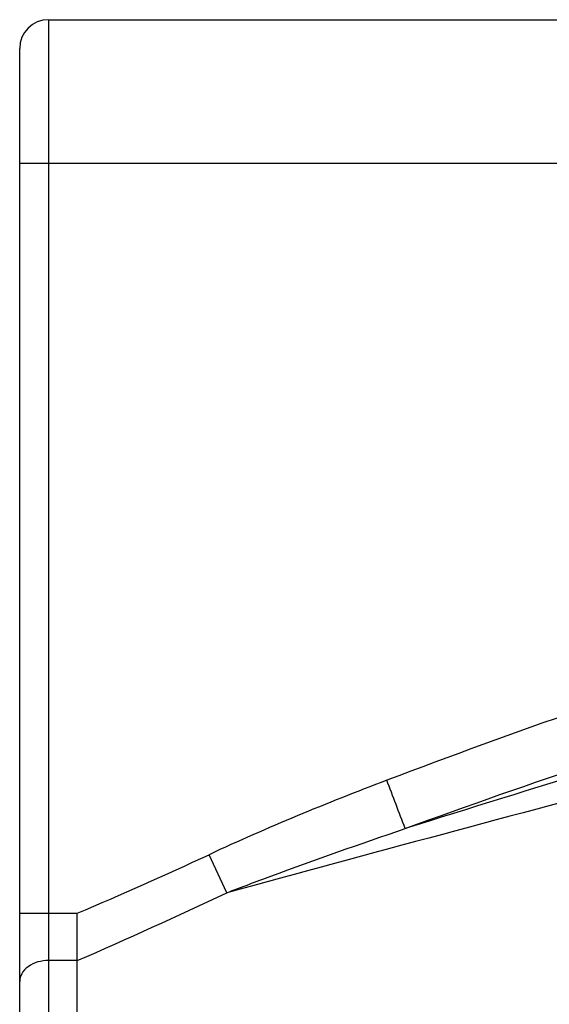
# Model space of a CAD drawing. Header units: millimetres. Extents: x 12 to 2508, y 25 to 1770.
# Tile 19 of 52: x 1810 to 1828, y 396 to 430. Entities that reach past the tile are written whole.
import ezdxf

# ---------------------------------------------------------------- set-up
doc = ezdxf.new("R2010")
doc.units = ezdxf.units.MM
for name, color, linetype in [('COVER_J_ABL45', 7, 'Continuous'), ('COVER_J_PBL49', 7, 'Continuous'), ('오른쪽_7_VBL10', 7, 'Continuous')]:
    doc.layers.add(name, color=color, linetype=linetype)

# ---------------------------------------------------------------- blocks, each defined once
blk = doc.blocks.new('COVER_J_PBL49', base_point=(2610.056, 684.096))
at = {"layer": 'COVER_J_PBL49', "color": 7}
for p, q in [((2577.456, 725.096), (2643.656, 725.096)), ((2576.456, 653.596), (2576.456, 724.096)), ((2578.456, 692.409), (2578.456, 694.053)), ((2578.456, 652.596), (2578.456, 692.41))]:
    blk.add_line(p, q, dxfattribs=at)
at = {"layer": 'COVER_J_PBL49', "color": 2}
for p, q in [((2577.456, 725.096), (2577.456, 652.596)), ((2643.656, 720.096), (2576.456, 720.096)), ((2583.65, 694.764), (2583.034, 696.085)), ((2576.456, 694.053), (2578.456, 694.053)), ((2578.456, 692.41), (2577.456, 692.41))]:
    blk.add_line(p, q, dxfattribs=at)
at = {"layer": 'COVER_J_PBL49', "color": 7}
blk.add_arc((2577.456, 724.096), 1, 90, 180, dxfattribs=at)
at = {"layer": 'COVER_J_PBL49', "color": 2}
for centre, radius, start, end in [((2132.901, 523.829), 488.659, 20.75472, 20.96525), ((2525.926, 818.59), 135.162, 292.86982, 294.99324), ((2519.872, 828.431), 148.101, 293.30126, 295.50785)]:
    blk.add_arc(centre, radius, start, end, dxfattribs=at)
for points, knots in [([(2643.656, 715.166), (2634.487, 712.733), (2620.76, 708.981), (2602.616, 703.442), (2593.64, 700.362), (2589.21, 698.672)], [0, 0, 0, 0, 0.500033, 0.750041, 1, 1, 1, 1]), ([(2643.656, 713.096), (2634.679, 710.463), (2616.717, 705.183), (2598.784, 699.797), (2589.846, 696.993)], [0, 0, 0, 0, 0.49967, 1, 1, 1, 1]), ([(2589.847, 696.993), (2594.23, 698.594), (2603.099, 701.558), (2621.026, 706.977), (2634.59, 710.688), (2643.656, 713.096)], [0, 0, 0, 0, 0.249193, 0.499143, 1, 1, 1, 1]), ([(2643.656, 711.099), (2633.664, 708.309), (2618.666, 704.18), (2598.646, 698.802), (2588.642, 696.125), (2583.65, 694.764)], [0, 0, 0, 0, 0.500412, 0.750403, 1, 1, 1, 1]), ([(2583.65, 694.764), (2584.161, 694.96), (2586.215, 695.733), (2588.286, 696.461), (2589.846, 696.993)], [0, 0, 0, 0, 0.249373, 1, 1, 1, 1]), ([(2577.456, 692.41), (2577.209, 692.41), (2576.833, 692.312), (2576.513, 691.977), (2576.456, 691.771), (2576.456, 691.678)], [0, 0, 0, 0, 0.547237, 0.794017, 1, 1, 1, 1])]:
    blk.add_open_spline(points, degree=3, knots=knots, dxfattribs=at)
blk.add_open_spline([(2589.21, 698.672), (2587.125, 697.876), (2585.056, 697.029), (2583.034, 696.085)], degree=3, dxfattribs=at)
blk = doc.blocks.new('COVER_J_ABL45', base_point=(2598.656, 684.096))
at = {"layer": 'COVER_J_PBL49'}
blk.add_blockref('COVER_J_PBL49', (2610.056, 684.096), dxfattribs=at)
blk = doc.blocks.new('오른쪽_7_VBL10', base_point=(2664.306, 632.817))
at = {"layer": 'COVER_J_ABL45'}
blk.add_blockref('COVER_J_ABL45', (2598.656, 684.096), dxfattribs=at)

msp = doc.modelspace()

# ---------------------------------------------------------------- block references
at = {"layer": '오른쪽_7_VBL10'}
msp.add_blockref('오른쪽_7_VBL10', (1897.85, 337.438), dxfattribs=at)

doc.saveas('drawing.dxf')
